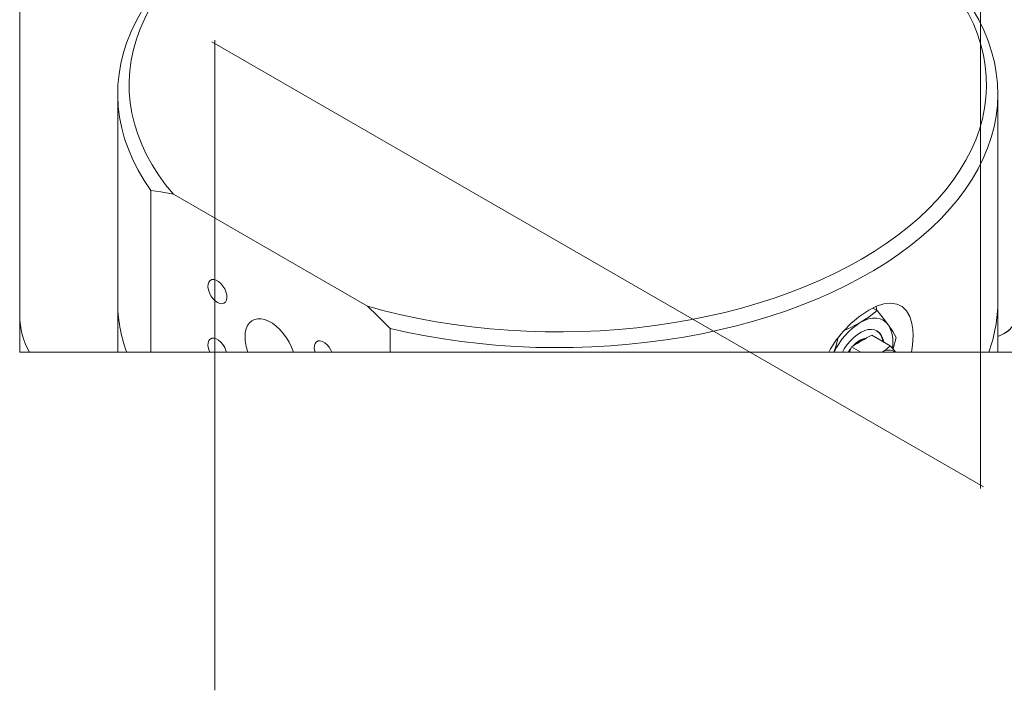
# Model space of a CAD drawing. Header units: millimetres. Extents: x 450 to 25135, y 150 to 17673.
# Tile 65 of 256: x 1878 to 2751, y 12601 to 13196. Entities that reach past the tile are written whole.
import ezdxf

# ---------------------------------------------------------------- set-up
doc = ezdxf.new("R2010")
doc.units = ezdxf.units.MM
doc.linetypes.add('SLD-Centrada-trazos-largos', pattern=[19.05, 15.24, -1.27, 1.27, -1.27])
doc.linetypes.add('SLD-Continua', pattern=[0])
doc.layers.add('COTAS', color=1, linetype='SLD-Continua')
doc.layers.add('OCULTA', color=8, linetype='SLD-Continua')

msp = doc.modelspace()

# ---------------------------------------------------------------- linework, layer by layer
at = {"color": 7, "linetype": 'SLD-Continua', "lineweight": 18, "ltscale": 30, "flags": 128}
for points in [[(1878.27, 12900.87), (1878.45, 12900.87), (1878.45, 12900.87), (1886.92, 12900.87), (1965.15, 12900.87), (1973.15, 12900.87), (1994.52, 12900.87), (2046.74, 12900.87), (2061.42, 12900.87), (2080.56, 12900.87), (2120.99, 12900.87), (2140.01, 12900.87), (2154.84, 12900.87), (2206.65, 12900.87), (2595.43, 12900.87), (2599.74, 12900.87), (2600.22, 12900.87), (2607.41, 12900.87), (2612.78, 12900.87), (2613.59, 12900.87), (2623.71, 12900.87), (2642.7, 12900.87), (2642.87, 12900.87), (2654.27, 12900.87), (2654.54, 12900.87), (2668.56, 12900.87), (2737.14, 12900.87), (2745.15, 12900.87), (2757.63, 12900.87), (2788.49, 12900.87), (2796.59, 12900.87), (2804.7, 12900.87), (2921.22, 12900.87), (2938.41, 12900.87), (3193.01, 12900.87), (3703.91, 12900.87), (3703.91, 13030.47), (3703.91, 13678.87), (3703.91, 13727.86), (3703.91, 13891.17), (3703.91, 13907.5), (3703.91, 13972.82), (3703.91, 13979.25), (3703.91, 13983.99), (3703.91, 14218.17), (3703.91, 14262), (3703.91, 14369.01), (3703.91, 14390.93), (3703.91, 14397.35), (3703.91, 15516.08), (3703.91, 15520.67), (3703.91, 15589.95), (3703.91, 15631.7), (3703.91, 15667.65), (3703.91, 15736.93), (3703.91, 15778.68), (3703.91, 15847.96), (3703.91, 15851.48), (3703.91, 15897.67), (3703.91, 15942.92), (3703.91, 15989.1), (3703.91, 15989.68), (3703.91, 16152.99), (3703.91, 16301.71), (3703.91, 16546.67), (3703.91, 16554.84), (3703.91, 16591.39), (3703.91, 16622.42), (3703.91, 16874.91)], [(2759.91, 12929.79), (2759.86, 12928.8), (2759.25, 12926.17), (2757.95, 12923.63), (2755.99, 12921.23), (2753.42, 12919.03), (2750.3, 12917.09), (2746.7, 12915.44), (2745.15, 12914.87)], [(2759.91, 12929.79), (2759.64, 12927.48), (2758.68, 12924.89), (2757.05, 12922.41), (2754.78, 12920.1), (2751.92, 12918.03), (2748.55, 12916.22), (2745.15, 12914.87)]]:
    msp.add_lwpolyline(points, dxfattribs=at)
at = {"layer": 'COTAS', "linetype": 'SLD-Centrada-trazos-largos', "lineweight": 18, "ltscale": 60}
for p, q in [((2729.91, 12779.79), (2729.91, 16378.62)), ((2051.09, 12600.87), (2051.09, 13177.72)), ((2048.46, 13176.21), (2732.54, 12781.3))]:
    msp.add_line(p, q, dxfattribs=at)
at = {"layer": 'OCULTA', "linetype": 'SLD-Continua', "lineweight": 18, "ltscale": 30}
for p, q in [((1878.27, 16097.33), (1878.27, 12933.42)), ((1965.15, 13129.97), (1965.15, 12946.05)), ((2745.15, 12946.05), (2745.15, 13129.97)), ((1994.52, 13044.25), (1994.52, 12900.87)), ((2186.61, 12941.52), (2014.56, 13040.84)), ((1965.15, 12946.05), (1965.15, 12900.87)), ((2745.15, 12900.87), (2745.15, 12946.05)), ((1878.27, 12933.42), (1878.27, 12904.75)), ((2634.47, 12939.87), (2638.24, 12937.69)), ((2206.65, 12900.87), (2206.65, 12921.79)), ((2633.46, 12915.98), (2649.82, 12906.54)), ((2652.32, 12903.64), (2654.98, 12913.88)), ((1878.27, 12904.75), (1878.27, 12900.87)), ((1878.45, 12900.87), (1878.27, 12904.75)), ((2615.5, 12905.61), (2613.59, 12900.87)), ((2615.5, 12905.61), (2623.71, 12900.87))]:
    msp.add_line(p, q, dxfattribs=at)
at = {"layer": 'OCULTA', "linetype": 'SLD-Continua', "lineweight": 18, "ltscale": 30, "flags": 128}
for points in [[(2186.61, 12941.52), (2201.4, 12937.52), (2216.48, 12933.9), (2231.81, 12930.64), (2247.37, 12927.78), (2263.13, 12925.3), (2279.06, 12923.21), (2295.13, 12921.52), (2311.31, 12920.23), (2327.57, 12919.35), (2343.89, 12918.86), (2360.22, 12918.79), (2376.54, 12919.12), (2392.83, 12919.85), (2409.04, 12920.99), (2425.16, 12922.52), (2441.14, 12924.46), (2456.97, 12926.79), (2472.61, 12929.51), (2488.03, 12932.62), (2503.21, 12936.11), (2518.11, 12939.97), (2532.71, 12944.19), (2546.99, 12948.78), (2560.91, 12953.71), (2574.45, 12958.99), (2587.58, 12964.59), (2600.29, 12970.52), (2612.54, 12976.75), (2624.31, 12983.29), (2635.59, 12990.11), (2646.35, 12997.2), (2656.57, 13004.56), (2666.24, 13012.16), (2675.33, 13019.99), (2683.83, 13028.05), (2691.72, 13036.3), (2698.99, 13044.75), (2705.62, 13053.36), (2711.61, 13062.14), (2716.94, 13071.05), (2721.6, 13080.09), (2725.58, 13089.23), (2728.88, 13098.47), (2731.49, 13107.78), (2733.4, 13117.14), (2734.61, 13126.55), (2735.13, 13135.97), (2734.94, 13145.4), (2734.05, 13154.81), (2732.45, 13164.2), (2730.17, 13173.54), (2727.18, 13182.81), (2723.51, 13192), (2719.17, 13201.08), (2714.14, 13210.06), (2708.46, 13218.9), (2702.12, 13227.59), (2695.14, 13236.11), (2687.53, 13244.46), (2679.31, 13252.61), (2670.49, 13260.54), (2661.09, 13268.25), (2651.12, 13275.72), (2640.6, 13282.94), (2629.56, 13289.89), (2618.01, 13296.55), (2605.97, 13302.93), (2593.47, 13309), (2580.53, 13314.75), (2567.18, 13320.18), (2553.43, 13325.27), (2539.32, 13330.02), (2524.86, 13334.41), (2510.09, 13338.44), (2495.04, 13342.1), (2479.73, 13345.38), (2464.18, 13348.28), (2448.44, 13350.79), (2432.52, 13352.91), (2416.46, 13354.63), (2400.29, 13355.95), (2384.03, 13356.87), (2367.73, 13357.39), (2351.39, 13357.5), (2335.07, 13357.2), (2318.78, 13356.5), (2302.55, 13355.4), (2286.43, 13353.89), (2270.43, 13351.99), (2254.59, 13349.69), (2238.94, 13347), (2223.5, 13343.92), (2208.3, 13340.46), (2193.37, 13336.63), (2178.74, 13332.44), (2164.44, 13327.88), (2150.49, 13322.98), (2136.92, 13317.73), (2123.76, 13312.15), (2111.02, 13306.25), (2098.73, 13300.04), (2086.91, 13293.52), (2075.59, 13286.73), (2064.79, 13279.65), (2054.52, 13272.32), (2044.81, 13264.74), (2035.67, 13256.92), (2027.13, 13248.89), (2019.18, 13240.65), (2011.86, 13232.22), (2005.18, 13223.61), (1999.14, 13214.85), (1993.76, 13205.95), (1989.04, 13196.92), (1985.01, 13187.78), (1981.65, 13178.56), (1978.99, 13169.25), (1977.02, 13159.89), (1975.75, 13150.49), (1975.18, 13141.07), (1975.31, 13131.64), (1976.15, 13122.22), (1977.68, 13112.83), (1979.91, 13103.49), (1982.84, 13094.21), (1986.45, 13085.02), (1990.75, 13075.92), (1995.72, 13066.94), (2001.35, 13058.09), (2007.64, 13049.38), (2014.56, 13040.84)], [(1994.52, 13044.25), (1988.53, 13053.19), (1983.2, 13062.27), (1978.54, 13071.47), (1974.57, 13080.78), (1971.29, 13090.18), (1968.7, 13099.65), (1966.81, 13109.18), (1965.63, 13118.74), (1965.16, 13128.32), (1965.39, 13137.91), (1966.33, 13147.48), (1967.97, 13157.02), (1970.32, 13166.51), (1973.36, 13175.94), (1977.1, 13185.28), (1981.52, 13194.52), (1986.61, 13203.64), (1992.38, 13212.63), (1998.81, 13221.47), (2005.88, 13230.15), (2013.58, 13238.64), (2021.91, 13246.94), (2030.83, 13255.02), (2040.35, 13262.88), (2050.44, 13270.49), (2061.08, 13277.86), (2072.25, 13284.95), (2079.33, 13289.15)], [(2630.96, 13289.15), (2636.73, 13285.75), (2647.96, 13278.68), (2658.66, 13271.35), (2668.81, 13263.77), (2678.39, 13255.94), (2687.39, 13247.88), (2695.78, 13239.6), (2703.56, 13231.13), (2710.7, 13222.48), (2717.2, 13213.66), (2723.05, 13204.68), (2728.22, 13195.57), (2732.72, 13186.34), (2736.54, 13177.01), (2739.66, 13167.6), (2742.09, 13158.11), (2743.81, 13148.58), (2744.83, 13139.01), (2745.14, 13129.42), (2744.75, 13119.84), (2743.65, 13110.27), (2741.84, 13100.74), (2739.34, 13091.26), (2736.14, 13081.86), (2732.24, 13072.54), (2727.66, 13063.32), (2722.41, 13054.23), (2716.49, 13045.27), (2709.92, 13036.46), (2702.7, 13027.83), (2694.85, 13019.38), (2686.39, 13011.13), (2677.32, 13003.1), (2667.67, 12995.3), (2657.46, 12987.74), (2646.7, 12980.44), (2635.4, 12973.41), (2623.6, 12966.66), (2611.32, 12960.21), (2598.56, 12954.07), (2585.37, 12948.24), (2571.76, 12942.75), (2557.76, 12937.6), (2543.39, 12932.79), (2528.67, 12928.34), (2513.65, 12924.26), (2498.33, 12920.55), (2482.76, 12917.22), (2466.95, 12914.28), (2450.95, 12911.73), (2434.76, 12909.57), (2418.44, 12907.81), (2402, 12906.46), (2385.47, 12905.51), (2368.89, 12904.97), (2352.29, 12904.84), (2335.69, 12905.11), (2319.12, 12905.79), (2302.62, 12906.88), (2286.22, 12908.37), (2269.94, 12910.27), (2253.81, 12912.56), (2237.87, 12915.25), (2222.14, 12918.33), (2206.65, 12921.79)], [(2014.56, 13040.84), (2003.31, 13042.94), (1994.52, 13044.25)], [(2055.58, 12943.96), (2053.49, 12944.85), (2051.41, 12946.36), (2049.46, 12948.38), (2047.77, 12950.78), (2046.43, 12953.42), (2045.53, 12956.13), (2045.14, 12958.73), (2045.27, 12961.07), (2045.92, 12963), (2047.05, 12964.4), (2048.58, 12965.17), (2050.41, 12965.28), (2052.45, 12964.71), (2054.54, 12963.5), (2056.57, 12961.72), (2058.41, 12959.5), (2059.94, 12956.95), (2061.07, 12954.26), (2061.71, 12951.58), (2061.85, 12949.09), (2061.45, 12946.94), (2060.56, 12945.26), (2059.22, 12944.17), (2057.53, 12943.72), (2055.58, 12943.96)], [(2206.65, 12921.79), (2195.46, 12932.99), (2186.61, 12941.52)], [(2668.56, 12900.87), (2669.56, 12906.94), (2670.06, 12915.51), (2669.81, 12921.07), (2669.07, 12926.17), (2667.13, 12932.54), (2664.22, 12937.64), (2660.39, 12941.32), (2655.69, 12943.55), (2650.27, 12944.29), (2644.18, 12943.57), (2637.72, 12941.49), (2630.92, 12938.11)], [(2637.85, 12937.92), (2637.74, 12939.17), (2637.46, 12941.4)], [(2638.24, 12937.69), (2631.09, 12932.18), (2623.14, 12927.09)], [(2648.25, 12924.84), (2643.63, 12931.05), (2638.24, 12937.69)], [(2120.99, 12900.87), (2120.97, 12900.93), (2119.28, 12905.29), (2117.17, 12909.56), (2114.7, 12913.65), (2111.9, 12917.46), (2108.85, 12920.92), (2105.62, 12923.93), (2102.28, 12926.44), (2098.9, 12928.4), (2095.55, 12929.75), (2092.32, 12930.46), (2089.27, 12930.52), (2086.48, 12929.94), (2084, 12928.71), (2081.89, 12926.88), (2080.2, 12924.47), (2078.96, 12921.55), (2078.21, 12918.18), (2077.96, 12914.43)], [(2623.14, 12927.09), (2614.32, 12922.5), (2609.49, 12920.41)], [(2623.14, 12927.09), (2626.92, 12928.98), (2630.64, 12930.28), (2634.23, 12930.94), (2637.63, 12930.97), (2640.79, 12930.36), (2643.64, 12929.12), (2646.14, 12927.27), (2648.25, 12924.84)], [(2654.98, 12913.88), (2652, 12919.14), (2648.25, 12924.84)], [(2644.04, 12909.88), (2643.36, 12912.68), (2642.15, 12915.45), (2640.49, 12917.72), (2638.42, 12919.42), (2636, 12920.51), (2633.27, 12920.98), (2630.31, 12920.8), (2627.18, 12919.99), (2623.95, 12918.56), (2620.71, 12916.54), (2617.52, 12913.98), (2614.46, 12910.95), (2611.61, 12907.51), (2609.03, 12903.75), (2607.41, 12900.87)], [(2046.74, 12900.87), (2046.43, 12901.49), (2045.53, 12904.19), (2045.14, 12906.8), (2045.27, 12909.14), (2045.92, 12911.07), (2047.05, 12912.47), (2048.58, 12913.24), (2050.41, 12913.35), (2052.45, 12912.78), (2054.54, 12911.57), (2056.57, 12909.79), (2058.41, 12907.56), (2059.94, 12905.02), (2061.07, 12902.33), (2061.42, 12900.87)], [(2140.01, 12900.87), (2139.72, 12901.75), (2139.33, 12904.36), (2139.46, 12906.7), (2140.11, 12908.63), (2141.23, 12910.03), (2142.76, 12910.8), (2144.6, 12910.91), (2146.63, 12910.34), (2148.73, 12909.13), (2150.76, 12907.35), (2152.6, 12905.12), (2154.13, 12902.58), (2154.84, 12900.87)], [(2603.4, 12913.09), (2601.78, 12906.89), (2599.74, 12900.87)], [(2642.7, 12900.87), (2646.21, 12903.25), (2649.82, 12906.54)], [(2649.82, 12906.54), (2653.19, 12902.63), (2654.54, 12900.87)], [(1878.27, 12904.75), (1878.32, 12902.24), (1878.45, 12900.87)], [(2614.72, 12903.68), (2612.95, 12901.17), (2612.78, 12900.87)]]:
    msp.add_lwpolyline(points, dxfattribs=at)
at = {"layer": 'OCULTA', "linetype": 'SLD-Continua', "lineweight": 18, "ltscale": 900}
for centre, radius, start, end in [((2093.12, 12945.41), 127.98, 179.71686, 200.36835), ((2093.12, 12945.41), 127.98, 179.71686, 200.36835), ((2617.21, 12945.41), 127.94, 339.62752, 0.28609), ((2617.21, 12945.41), 127.94, 339.62752, 0.28609), ((1944.43, 12933.57), 66.15, 180.13568, 209.62745), ((1944.43, 12933.57), 66.15, 180.13568, 209.62745), ((2680.37, 12855.45), 96.33, 120.89227, 151.86671), ((2655.09, 12876.04), 60.22, 122.0378, 155.64645), ((2622.57, 12910), 29.65, 349.64004, 30.0295), ((2862.73, 12502.19), 473.07, 118.98918, 120.25011), ((2629.97, 12908.85), 13.43, 6.11918, 54.4676), ((2116.11, 12914.72), 38.15, 180.43567, 201.28328), ((2855.3, 12506.71), 465.44, 119.74064, 121.01246), ((2631.47, 12895.17), 18.29, 99.27588, 141.076), ((2634.09, 12893.23), 20.49, 110.31939, 131.17742), ((2648.57, 12893.06), 9.67, 53.85889, 126.14111)]:
    msp.add_arc(centre, radius, start, end, dxfattribs=at)

doc.saveas('drawing.dxf')
